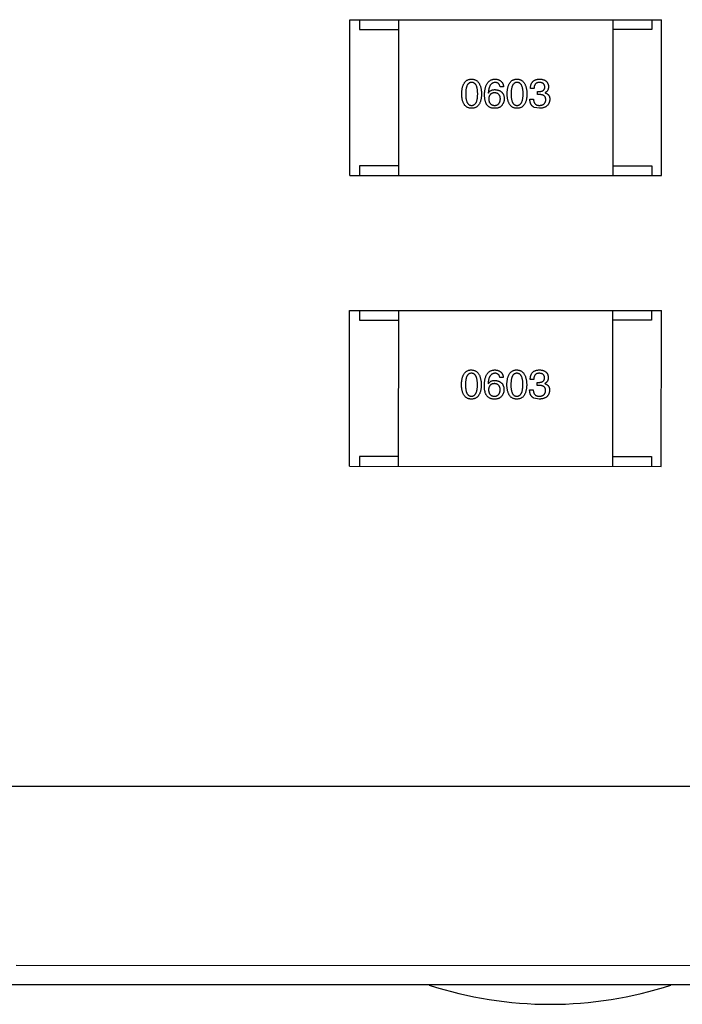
# Model space of a CAD drawing. Header units: inches. Extents: x -29 to 164, y -51 to 83.
# Tile 112 of 164: x 151.89 to 155.29, y -8.85 to -3.79. Entities that reach past the tile are written whole.
import ezdxf

# ---------------------------------------------------------------- set-up
doc = ezdxf.new("R2010")
doc.units = ezdxf.units.IN
doc.header["$LTSCALE"] = 1.21
doc.header["$MEASUREMENT"] = 0
doc.layers.get('0').update_dxf_attribs({"linetype": 'CONTINUOUS'})

msp = doc.modelspace()

# ---------------------------------------------------------------- linework, layer by layer
at = {"color": 7, "linetype": 'Continuous'}
for p, q in [((153.5847, -4.5896), (153.5849, -3.7896)), ((153.5849, -3.7896), (155.1849, -3.79)), ((153.6349, -3.7896), (153.6349, -3.8396)), ((153.8349, -3.7897), (153.8347, -4.5897)), ((154.9349, -3.7899), (154.9347, -4.5899)), ((155.1349, -3.79), (155.1349, -3.84)), ((155.1847, -4.59), (155.1849, -3.79)), ((153.6349, -3.8396), (153.8349, -3.8397)), ((155.1349, -3.84), (154.9349, -3.8399)), ((154.374, -4.134), (154.356, -4.134)), ((154.5301, -4.143), (154.5121, -4.143)), ((154.2953, -4.1659), (154.2961, -4.1667)), ((154.5481, -4.1586), (154.558, -4.1586)), ((154.5481, -4.1742), (154.5481, -4.1586)), ((154.5571, -4.1742), (154.5481, -4.1742)), ((154.5866, -4.1643), (154.5866, -4.1652)), ((154.5088, -4.1971), (154.5276, -4.1971)), ((154.5579, -4.2447), (154.5309, -4.2397)), ((153.8347, -4.5397), (153.6347, -4.5396)), ((153.6347, -4.5396), (153.6347, -4.5896)), ((154.9347, -4.5399), (155.1347, -4.54)), ((155.1347, -4.54), (155.1347, -4.59)), ((153.5847, -4.5896), (155.1847, -4.59)), ((153.5836, -6.083), (153.5838, -5.283)), ((153.5838, -5.283), (155.1838, -5.2833)), ((153.6338, -5.283), (153.6337, -5.333)), ((153.8338, -5.283), (153.8336, -6.083)), ((154.9338, -5.2833), (154.9336, -6.0833)), ((155.1338, -5.2833), (155.1337, -5.3333)), ((155.1836, -6.0833), (155.1838, -5.2833)), ((153.6337, -5.333), (153.8337, -5.333)), ((155.1337, -5.3333), (154.9337, -5.3333)), ((154.2942, -5.6593), (154.295, -5.6601)), ((154.3728, -5.6273), (154.3548, -5.6273)), ((154.5289, -5.6364), (154.5109, -5.6364)), ((154.547, -5.6519), (154.5568, -5.6519)), ((154.547, -5.6675), (154.547, -5.6519)), ((154.5855, -5.6577), (154.5855, -5.6585)), ((154.5076, -5.6905), (154.5265, -5.6905)), ((154.556, -5.6675), (154.547, -5.6675)), ((154.5568, -5.738), (154.5297, -5.7331)), ((153.8336, -6.033), (153.6336, -6.033)), ((153.6336, -6.033), (153.6336, -6.083)), ((154.9336, -6.0333), (155.1336, -6.0333)), ((155.1336, -6.0333), (155.1336, -6.0833)), ((153.5836, -6.083), (155.1836, -6.0833)), ((132.6042, -7.7209), (161.5042, -7.7269)), ((151.8726, -8.6449), (157.2626, -8.6461)), ((157.1626, -8.746), (141.3226, -8.7427))]:
    msp.add_line(p, q, dxfattribs=at)
msp.add_arc((154.613, -6.8455), 2, 251.9103, 288.0657, dxfattribs=at)
for points, knots in [([(154.159, -4.1708), (154.1591, -4.1678), (154.1593, -4.1618), (154.1601, -4.1533), (154.1612, -4.1453), (154.1627, -4.1379), (154.1646, -4.1311), (154.1669, -4.1248), (154.1694, -4.1192), (154.1725, -4.1141), (154.1758, -4.1095), (154.1796, -4.1056), (154.1837, -4.1023), (154.1882, -4.0995), (154.1931, -4.0974), (154.1984, -4.0958), (154.204, -4.0948), (154.2079, -4.0947), (154.2099, -4.0946)], [0, 0, 0, 0, 0.088823, 0.172287, 0.250296, 0.323438, 0.392244, 0.456221, 0.516635, 0.573871, 0.628, 0.680335, 0.731489, 0.782557, 0.834044, 0.886738, 0.942089, 1, 1, 1, 1]), ([(154.2099, -4.0946), (154.2118, -4.0947), (154.2157, -4.0949), (154.2212, -4.096), (154.2264, -4.0977), (154.2312, -4.0999), (154.2357, -4.1026), (154.2398, -4.106), (154.2435, -4.11), (154.2469, -4.1145), (154.2499, -4.1196), (154.2525, -4.1252), (154.2548, -4.1314), (154.2567, -4.1382), (154.2582, -4.1456), (154.2594, -4.1535), (154.2603, -4.162), (154.2606, -4.1678), (154.2607, -4.1708)], [0, 0, 0, 0, 0.057415, 0.112361, 0.16496, 0.216437, 0.267441, 0.318839, 0.371478, 0.426325, 0.483626, 0.544235, 0.608673, 0.677374, 0.750405, 0.828394, 0.911525, 1, 1, 1, 1]), ([(154.2764, -4.1741), (154.2765, -4.171), (154.2767, -4.1649), (154.2776, -4.156), (154.2787, -4.1477), (154.2803, -4.1401), (154.2823, -4.133), (154.2847, -4.1265), (154.2875, -4.1206), (154.2907, -4.1153), (154.2942, -4.1106), (154.2982, -4.1065), (154.3026, -4.103), (154.3075, -4.1001), (154.3127, -4.0978), (154.3183, -4.0961), (154.3243, -4.095), (154.3284, -4.0947), (154.3306, -4.0946)], [0, 0, 0, 0, 0.087517, 0.169686, 0.246944, 0.319347, 0.387088, 0.450961, 0.511075, 0.567974, 0.622351, 0.675039, 0.726853, 0.778688, 0.83093, 0.884738, 0.941043, 1, 1, 1, 1]), ([(154.3306, -4.0946), (154.3321, -4.0947), (154.3353, -4.095), (154.3398, -4.0957), (154.344, -4.0967), (154.348, -4.0979), (154.3517, -4.0994), (154.3551, -4.1012), (154.3582, -4.1033), (154.3611, -4.1056), (154.3637, -4.1082), (154.366, -4.1111), (154.3681, -4.1143), (154.3698, -4.1177), (154.3713, -4.1214), (154.3725, -4.1253), (154.3734, -4.1295), (154.3738, -4.1325), (154.374, -4.134)], [0, 0, 0, 0, 0.073784, 0.144317, 0.211047, 0.274818, 0.336501, 0.395724, 0.453465, 0.510016, 0.566585, 0.622844, 0.680328, 0.739335, 0.800408, 0.863904, 0.93053, 1, 1, 1, 1]), ([(154.3922, -4.1709), (154.3923, -4.1678), (154.3925, -4.1619), (154.3933, -4.1533), (154.3944, -4.1454), (154.3959, -4.138), (154.3977, -4.1311), (154.4, -4.1249), (154.4026, -4.1192), (154.4056, -4.1141), (154.409, -4.1096), (154.4127, -4.1057), (154.4168, -4.1023), (154.4214, -4.0996), (154.4263, -4.0975), (154.4315, -4.0959), (154.4372, -4.0949), (154.441, -4.0947), (154.443, -4.0946)], [0, 0, 0, 0, 0.088823, 0.172287, 0.250296, 0.323438, 0.392244, 0.456221, 0.516635, 0.573871, 0.628, 0.680335, 0.731489, 0.782557, 0.834044, 0.886738, 0.942089, 1, 1, 1, 1]), ([(154.443, -4.0946), (154.445, -4.0948), (154.4488, -4.095), (154.4544, -4.0961), (154.4595, -4.0977), (154.4644, -4.0999), (154.4688, -4.1027), (154.4729, -4.1061), (154.4767, -4.11), (154.48, -4.1145), (154.4831, -4.1196), (154.4857, -4.1253), (154.488, -4.1315), (154.4899, -4.1383), (154.4914, -4.1456), (154.4926, -4.1535), (154.4934, -4.162), (154.4937, -4.1679), (154.4938, -4.1709)], [0, 0, 0, 0, 0.057415, 0.112361, 0.16496, 0.216437, 0.267441, 0.318839, 0.371478, 0.426325, 0.483626, 0.544235, 0.608673, 0.677374, 0.750405, 0.828394, 0.911525, 1, 1, 1, 1]), ([(154.5121, -4.143), (154.5121, -4.1411), (154.5122, -4.1374), (154.5129, -4.1319), (154.5139, -4.1269), (154.5152, -4.1222), (154.517, -4.1179), (154.519, -4.1139), (154.5215, -4.1103), (154.5243, -4.1071), (154.5275, -4.1042), (154.531, -4.1018), (154.5349, -4.0996), (154.5392, -4.0979), (154.5438, -4.0965), (154.5487, -4.0955), (154.5541, -4.0948), (154.5577, -4.0947), (154.5596, -4.0947)], [0, 0, 0, 0, 0.074804, 0.144899, 0.211458, 0.274554, 0.334363, 0.392059, 0.448123, 0.503024, 0.558154, 0.613471, 0.670844, 0.729926, 0.792003, 0.857405, 0.926768, 1, 1, 1, 1]), ([(154.5596, -4.0947), (154.5613, -4.0947), (154.5647, -4.0949), (154.5695, -4.0956), (154.5741, -4.0964), (154.5783, -4.0976), (154.5823, -4.099), (154.5859, -4.1008), (154.5892, -4.1028), (154.5922, -4.105), (154.5949, -4.1076), (154.5972, -4.1105), (154.5993, -4.1136), (154.601, -4.117), (154.6024, -4.1206), (154.6035, -4.1246), (154.6043, -4.1288), (154.6046, -4.1317), (154.6047, -4.1332)], [0, 0, 0, 0, 0.077845, 0.151584, 0.221397, 0.287366, 0.350104, 0.410398, 0.467998, 0.524388, 0.579979, 0.635152, 0.690917, 0.747936, 0.806661, 0.867861, 0.932479, 1, 1, 1, 1]), ([(154.2099, -4.1118), (154.2086, -4.1118), (154.2063, -4.1119), (154.2028, -4.1126), (154.1995, -4.1138), (154.1965, -4.1154), (154.1938, -4.1175), (154.1913, -4.1201), (154.189, -4.1231), (154.187, -4.1266), (154.1852, -4.1305), (154.1837, -4.1349), (154.1825, -4.1398), (154.1813, -4.1451), (154.1805, -4.1509), (154.18, -4.1571), (154.1796, -4.1638), (154.1796, -4.1684), (154.1795, -4.1708)], [0, 0, 0, 0, 0.049764, 0.097007, 0.143217, 0.188577, 0.235116, 0.282997, 0.333719, 0.387776, 0.445989, 0.508679, 0.576563, 0.649481, 0.728235, 0.812722, 0.903548, 1, 1, 1, 1]), ([(154.241, -4.1708), (154.241, -4.1684), (154.2409, -4.1638), (154.2406, -4.1571), (154.24, -4.1509), (154.2392, -4.1451), (154.2381, -4.1398), (154.2367, -4.135), (154.2352, -4.1306), (154.2334, -4.1266), (154.2313, -4.1231), (154.229, -4.1201), (154.2264, -4.1175), (154.2236, -4.1154), (154.2205, -4.1138), (154.2172, -4.1126), (154.2136, -4.1119), (154.2111, -4.1118), (154.2099, -4.1118)], [0, 0, 0, 0, 0.095719, 0.185854, 0.269738, 0.347952, 0.420315, 0.487894, 0.550245, 0.608186, 0.662454, 0.713283, 0.761375, 0.808209, 0.854301, 0.901312, 0.949396, 1, 1, 1, 1]), ([(154.3305, -4.1118), (154.3292, -4.1119), (154.3267, -4.1121), (154.323, -4.113), (154.3195, -4.1141), (154.3163, -4.1158), (154.3133, -4.1177), (154.3105, -4.1202), (154.308, -4.123), (154.3056, -4.1262), (154.3036, -4.1298), (154.3017, -4.1338), (154.3001, -4.1382), (154.2986, -4.143), (154.2975, -4.1481), (154.2965, -4.1537), (154.2957, -4.1597), (154.2954, -4.1638), (154.2953, -4.1659)], [0, 0, 0, 0, 0.054741, 0.107075, 0.158339, 0.208382, 0.258772, 0.310045, 0.362765, 0.417822, 0.475982, 0.537466, 0.602901, 0.673037, 0.747247, 0.826291, 0.910782, 1, 1, 1, 1]), ([(154.356, -4.134), (154.3556, -4.1322), (154.3548, -4.1289), (154.353, -4.1243), (154.3506, -4.1204), (154.3477, -4.1173), (154.3441, -4.1148), (154.3401, -4.1131), (154.3355, -4.112), (154.3322, -4.1119), (154.3305, -4.1118)], [0, 0, 0, 0, 0.1439, 0.274233, 0.394478, 0.509388, 0.621911, 0.738504, 0.863414, 1, 1, 1, 1]), ([(154.443, -4.1118), (154.4418, -4.1119), (154.4394, -4.112), (154.4359, -4.1127), (154.4327, -4.1138), (154.4297, -4.1155), (154.427, -4.1176), (154.4244, -4.1201), (154.4222, -4.1232), (154.4202, -4.1267), (154.4184, -4.1306), (154.4168, -4.135), (154.4156, -4.1399), (154.4145, -4.1452), (154.4137, -4.1509), (154.4131, -4.1572), (154.4128, -4.1639), (154.4127, -4.1685), (154.4127, -4.1709)], [0, 0, 0, 0, 0.049764, 0.097007, 0.143217, 0.188577, 0.235116, 0.282997, 0.333719, 0.387776, 0.445989, 0.508679, 0.576563, 0.649481, 0.728235, 0.812722, 0.903548, 1, 1, 1, 1]), ([(154.4742, -4.1709), (154.4741, -4.1685), (154.4741, -4.1639), (154.4737, -4.1572), (154.4731, -4.1509), (154.4723, -4.1452), (154.4712, -4.1399), (154.4699, -4.135), (154.4683, -4.1306), (154.4665, -4.1266), (154.4644, -4.1232), (154.4621, -4.1201), (154.4595, -4.1176), (154.4567, -4.1155), (154.4536, -4.1138), (154.4503, -4.1127), (154.4467, -4.112), (154.4443, -4.1119), (154.443, -4.1118)], [0, 0, 0, 0, 0.095719, 0.185854, 0.269738, 0.347952, 0.420315, 0.487894, 0.550245, 0.608186, 0.662454, 0.713283, 0.761375, 0.808209, 0.854301, 0.901312, 0.949396, 1, 1, 1, 1]), ([(154.5588, -4.1119), (154.5577, -4.1119), (154.5555, -4.1119), (154.5523, -4.1123), (154.5493, -4.1129), (154.5466, -4.1138), (154.544, -4.1148), (154.5417, -4.1162), (154.5395, -4.1178), (154.5376, -4.1196), (154.5359, -4.1217), (154.5345, -4.1241), (154.5332, -4.1266), (154.5321, -4.1294), (154.5313, -4.1325), (154.5307, -4.1358), (154.5302, -4.1393), (154.5301, -4.1418), (154.5301, -4.143)], [0, 0, 0, 0, 0.069877, 0.136363, 0.198671, 0.257968, 0.315462, 0.370709, 0.425568, 0.479847, 0.535753, 0.592303, 0.651386, 0.713311, 0.778642, 0.84836, 0.921866, 1, 1, 1, 1]), ([(154.558, -4.1586), (154.559, -4.1585), (154.5612, -4.1585), (154.5643, -4.1581), (154.5671, -4.1575), (154.5698, -4.1569), (154.5723, -4.156), (154.5745, -4.1549), (154.5766, -4.1537), (154.5785, -4.1523), (154.5801, -4.1507), (154.5815, -4.1489), (154.5828, -4.147), (154.5838, -4.1449), (154.5847, -4.1426), (154.5853, -4.1402), (154.5857, -4.1376), (154.5858, -4.1358), (154.5858, -4.1348)], [0, 0, 0, 0, 0.079415, 0.154091, 0.22508, 0.29186, 0.355026, 0.415127, 0.472418, 0.528511, 0.583551, 0.638361, 0.693547, 0.750023, 0.807857, 0.868401, 0.932259, 1, 1, 1, 1]), ([(154.5858, -4.1348), (154.5857, -4.1339), (154.5856, -4.1322), (154.5851, -4.1297), (154.5844, -4.1273), (154.5836, -4.1251), (154.5825, -4.1231), (154.5813, -4.1212), (154.5799, -4.1195), (154.5783, -4.118), (154.5765, -4.1166), (154.5745, -4.1154), (154.5723, -4.1144), (154.57, -4.1136), (154.5674, -4.1129), (154.5647, -4.1124), (154.5618, -4.112), (154.5598, -4.1119), (154.5588, -4.1119)], [0, 0, 0, 0, 0.067655, 0.132224, 0.194132, 0.253145, 0.309858, 0.366002, 0.421361, 0.47702, 0.532632, 0.590536, 0.65067, 0.713258, 0.779588, 0.848803, 0.921949, 1, 1, 1, 1]), ([(154.6047, -4.1332), (154.6046, -4.135), (154.6045, -4.1386), (154.6037, -4.1437), (154.6023, -4.1483), (154.6003, -4.1525), (154.5977, -4.1562), (154.5946, -4.1594), (154.5909, -4.1622), (154.5881, -4.1636), (154.5866, -4.1643)], [0, 0, 0, 0, 0.143686, 0.277942, 0.40333, 0.521785, 0.638573, 0.755208, 0.874773, 1, 1, 1, 1]), ([(154.2098, -4.2446), (154.2079, -4.2445), (154.204, -4.2443), (154.1983, -4.2434), (154.1931, -4.2418), (154.1882, -4.2398), (154.1837, -4.2371), (154.1795, -4.2339), (154.1758, -4.2301), (154.1724, -4.2257), (154.1694, -4.2208), (154.1668, -4.2153), (154.1646, -4.2093), (154.1627, -4.2026), (154.1612, -4.1955), (154.1601, -4.1878), (154.1593, -4.1795), (154.1591, -4.1738), (154.159, -4.1708)], [0, 0, 0, 0, 0.059135, 0.115606, 0.169241, 0.221578, 0.273261, 0.324749, 0.377329, 0.431642, 0.488541, 0.548597, 0.612232, 0.680174, 0.752504, 0.829777, 0.912307, 1, 1, 1, 1]), ([(154.1795, -4.1708), (154.1796, -4.1732), (154.1796, -4.1778), (154.18, -4.1845), (154.1805, -4.1907), (154.1813, -4.1965), (154.1824, -4.2018), (154.1837, -4.2067), (154.1852, -4.2111), (154.187, -4.215), (154.189, -4.2185), (154.1913, -4.2215), (154.1938, -4.2241), (154.1965, -4.2262), (154.1995, -4.2279), (154.2027, -4.229), (154.2062, -4.2297), (154.2086, -4.2298), (154.2099, -4.2298)], [0, 0, 0, 0, 0.096457, 0.187288, 0.27178, 0.350132, 0.423455, 0.491343, 0.554037, 0.612253, 0.666313, 0.717038, 0.764921, 0.811214, 0.856775, 0.902988, 0.950234, 1, 1, 1, 1]), ([(154.2607, -4.1708), (154.2606, -4.1738), (154.2604, -4.1795), (154.2596, -4.1878), (154.2585, -4.1955), (154.257, -4.2027), (154.2551, -4.2093), (154.2529, -4.2153), (154.2503, -4.2208), (154.2473, -4.2257), (154.2439, -4.2301), (154.2402, -4.2339), (154.236, -4.2371), (154.2315, -4.2398), (154.2266, -4.2418), (154.2213, -4.2434), (154.2157, -4.2443), (154.2118, -4.2445), (154.2098, -4.2446)], [0, 0, 0, 0, 0.08769, 0.170218, 0.24749, 0.319818, 0.387758, 0.451391, 0.511445, 0.568185, 0.622681, 0.67526, 0.726746, 0.778428, 0.830764, 0.884397, 0.940866, 1, 1, 1, 1]), ([(154.2099, -4.2298), (154.2111, -4.2298), (154.2136, -4.2296), (154.2171, -4.2288), (154.2205, -4.2276), (154.2235, -4.2259), (154.2264, -4.2238), (154.2289, -4.2212), (154.2313, -4.2181), (154.2333, -4.2146), (154.2352, -4.2107), (154.2367, -4.2063), (154.2381, -4.2015), (154.2391, -4.1962), (154.24, -4.1905), (154.2406, -4.1843), (154.2409, -4.1777), (154.241, -4.1732), (154.241, -4.1708)], [0, 0, 0, 0, 0.050879, 0.099377, 0.146973, 0.193618, 0.240619, 0.289461, 0.34047, 0.395283, 0.453059, 0.515633, 0.582666, 0.655287, 0.732971, 0.815933, 0.905166, 1, 1, 1, 1]), ([(154.2871, -4.2249), (154.2862, -4.2234), (154.2845, -4.2202), (154.2823, -4.2149), (154.2805, -4.2092), (154.279, -4.2031), (154.2778, -4.1965), (154.277, -4.1894), (154.2765, -4.1819), (154.2765, -4.1768), (154.2764, -4.1741)], [0, 0, 0, 0, 0.101889, 0.209155, 0.322694, 0.442863, 0.569758, 0.70479, 0.848502, 1, 1, 1, 1]), ([(154.2961, -4.1667), (154.297, -4.1653), (154.2987, -4.1625), (154.3018, -4.1588), (154.3055, -4.1556), (154.3096, -4.1531), (154.3142, -4.1511), (154.3192, -4.1497), (154.3247, -4.1488), (154.3286, -4.1488), (154.3305, -4.1487)], [0, 0, 0, 0, 0.122276, 0.239997, 0.35611, 0.473903, 0.59404, 0.720428, 0.855383, 1, 1, 1, 1]), ([(154.3281, -4.1651), (154.3269, -4.1652), (154.3247, -4.1653), (154.3214, -4.1657), (154.3183, -4.1664), (154.3154, -4.1674), (154.3128, -4.1685), (154.3104, -4.1699), (154.3081, -4.1716), (154.3061, -4.1735), (154.3043, -4.1756), (154.3027, -4.178), (154.3014, -4.1806), (154.3002, -4.1834), (154.2993, -4.1865), (154.2985, -4.1898), (154.298, -4.1934), (154.2978, -4.1958), (154.2977, -4.1971)], [0, 0, 0, 0, 0.070453, 0.136523, 0.199866, 0.260392, 0.318446, 0.374657, 0.430182, 0.485556, 0.541071, 0.598396, 0.657208, 0.718642, 0.783247, 0.851631, 0.923928, 1, 1, 1, 1]), ([(154.3576, -4.1963), (154.3575, -4.195), (154.3573, -4.1926), (154.3568, -4.1892), (154.3561, -4.186), (154.3552, -4.183), (154.354, -4.1802), (154.3527, -4.1776), (154.3512, -4.1754), (154.3494, -4.1733), (154.3475, -4.1714), (154.3453, -4.1698), (154.3429, -4.1685), (154.3404, -4.1673), (154.3376, -4.1664), (154.3346, -4.1657), (154.3314, -4.1653), (154.3292, -4.1652), (154.3281, -4.1651)], [0, 0, 0, 0, 0.076288, 0.14871, 0.216387, 0.281386, 0.342528, 0.402111, 0.4591, 0.514852, 0.569974, 0.625644, 0.682226, 0.740156, 0.800362, 0.863471, 0.930116, 1, 1, 1, 1]), ([(154.3289, -4.2299), (154.33, -4.2298), (154.3321, -4.2296), (154.3352, -4.229), (154.3381, -4.2283), (154.3408, -4.2272), (154.3433, -4.2259), (154.3456, -4.2244), (154.3477, -4.2227), (154.3496, -4.2207), (154.3514, -4.2184), (154.3528, -4.2159), (154.3542, -4.2133), (154.3552, -4.2103), (154.3561, -4.2071), (154.3568, -4.2037), (154.3573, -4.2001), (154.3575, -4.1976), (154.3576, -4.1963)], [0, 0, 0, 0, 0.066682, 0.130303, 0.190802, 0.248749, 0.30534, 0.361219, 0.415721, 0.471765, 0.528279, 0.586428, 0.64659, 0.710143, 0.776461, 0.846692, 0.921137, 1, 1, 1, 1]), ([(154.3305, -4.1487), (154.3324, -4.1489), (154.3359, -4.1492), (154.3411, -4.1501), (154.3459, -4.1513), (154.3503, -4.1528), (154.3544, -4.1546), (154.3583, -4.1567), (154.3617, -4.1592), (154.3648, -4.162), (154.3676, -4.1651), (154.37, -4.1685), (154.3721, -4.1722), (154.3738, -4.1763), (154.3752, -4.1806), (154.3762, -4.1853), (154.377, -4.1902), (154.3772, -4.1937), (154.3773, -4.1954)], [0, 0, 0, 0, 0.074228, 0.144548, 0.211288, 0.274576, 0.335162, 0.393915, 0.450599, 0.506657, 0.562409, 0.618617, 0.676096, 0.735061, 0.79654, 0.860906, 0.928473, 1, 1, 1, 1]), ([(154.3773, -4.1954), (154.3772, -4.1972), (154.3771, -4.2006), (154.3764, -4.2057), (154.3753, -4.2106), (154.3737, -4.2154), (154.3715, -4.2199), (154.369, -4.2243), (154.366, -4.2284), (154.3637, -4.231), (154.3625, -4.2323)], [0, 0, 0, 0, 0.12904, 0.253809, 0.377066, 0.499122, 0.621469, 0.744665, 0.870607, 1, 1, 1, 1]), ([(154.443, -4.2446), (154.441, -4.2445), (154.4371, -4.2444), (154.4315, -4.2434), (154.4262, -4.2419), (154.4214, -4.2398), (154.4168, -4.2372), (154.4127, -4.2339), (154.4089, -4.2302), (154.4056, -4.2258), (154.4026, -4.2208), (154.4, -4.2153), (154.3977, -4.2093), (154.3959, -4.2027), (154.3944, -4.1955), (154.3933, -4.1878), (154.3925, -4.1795), (154.3923, -4.1738), (154.3922, -4.1709)], [0, 0, 0, 0, 0.059135, 0.115606, 0.169241, 0.221578, 0.273261, 0.324749, 0.377329, 0.431642, 0.488541, 0.548597, 0.612232, 0.680174, 0.752504, 0.829777, 0.912307, 1, 1, 1, 1]), ([(154.4127, -4.1709), (154.4127, -4.1732), (154.4127, -4.1779), (154.4131, -4.1845), (154.4137, -4.1908), (154.4145, -4.1966), (154.4156, -4.2019), (154.4168, -4.2067), (154.4184, -4.2111), (154.4202, -4.2151), (154.4222, -4.2186), (154.4244, -4.2216), (154.4269, -4.2241), (154.4297, -4.2262), (154.4327, -4.2279), (154.4359, -4.2291), (154.4394, -4.2297), (154.4418, -4.2298), (154.443, -4.2299)], [0, 0, 0, 0, 0.096457, 0.187288, 0.27178, 0.350132, 0.423455, 0.491343, 0.554037, 0.612253, 0.666313, 0.717038, 0.764921, 0.811214, 0.856775, 0.902988, 0.950234, 1, 1, 1, 1]), ([(154.443, -4.2299), (154.4443, -4.2298), (154.4467, -4.2296), (154.4503, -4.2289), (154.4536, -4.2276), (154.4567, -4.2259), (154.4595, -4.2238), (154.4621, -4.2212), (154.4644, -4.2182), (154.4665, -4.2147), (154.4683, -4.2107), (154.4699, -4.2064), (154.4712, -4.2015), (154.4723, -4.1963), (154.4731, -4.1905), (154.4737, -4.1844), (154.4741, -4.1778), (154.4741, -4.1732), (154.4742, -4.1709)], [0, 0, 0, 0, 0.050879, 0.099377, 0.146973, 0.193618, 0.240619, 0.289461, 0.34047, 0.395283, 0.453059, 0.515633, 0.582666, 0.655287, 0.732971, 0.815933, 0.905166, 1, 1, 1, 1]), ([(154.4938, -4.1709), (154.4937, -4.1738), (154.4935, -4.1795), (154.4928, -4.1878), (154.4917, -4.1956), (154.4901, -4.2027), (154.4883, -4.2093), (154.486, -4.2154), (154.4834, -4.2209), (154.4804, -4.2258), (154.4771, -4.2302), (154.4733, -4.234), (154.4692, -4.2372), (154.4646, -4.2398), (154.4597, -4.2419), (154.4545, -4.2434), (154.4489, -4.2444), (154.445, -4.2445), (154.443, -4.2446)], [0, 0, 0, 0, 0.08769, 0.170218, 0.24749, 0.319818, 0.387758, 0.451391, 0.511445, 0.568185, 0.622681, 0.67526, 0.726746, 0.778428, 0.830764, 0.884397, 0.940866, 1, 1, 1, 1]), ([(154.5907, -4.2012), (154.5907, -4.2001), (154.5907, -4.198), (154.5903, -4.1949), (154.5896, -4.1921), (154.5887, -4.1894), (154.5875, -4.1869), (154.586, -4.1847), (154.5843, -4.1827), (154.5823, -4.1809), (154.5801, -4.1793), (154.5776, -4.1779), (154.5748, -4.1767), (154.5718, -4.1758), (154.5685, -4.175), (154.5649, -4.1746), (154.5611, -4.1742), (154.5585, -4.1742), (154.5571, -4.1742)], [0, 0, 0, 0, 0.066518, 0.129194, 0.188613, 0.245254, 0.300032, 0.353805, 0.407079, 0.461108, 0.516272, 0.574141, 0.634837, 0.699275, 0.767504, 0.840272, 0.917505, 1, 1, 1, 1]), ([(154.5866, -4.1652), (154.5876, -4.1655), (154.5896, -4.1661), (154.5924, -4.1672), (154.595, -4.1686), (154.5974, -4.17), (154.5996, -4.1716), (154.6016, -4.1733), (154.6035, -4.1752), (154.6051, -4.1772), (154.6066, -4.1794), (154.6078, -4.1817), (154.6089, -4.1842), (154.6097, -4.1869), (154.6104, -4.1896), (154.6108, -4.1925), (154.6112, -4.1956), (154.6112, -4.1977), (154.6112, -4.1988)], [0, 0, 0, 0, 0.069445, 0.136039, 0.200011, 0.261745, 0.322328, 0.381403, 0.438864, 0.496655, 0.554398, 0.612391, 0.672266, 0.733005, 0.79604, 0.861293, 0.928785, 1, 1, 1, 1]), ([(154.3256, -4.2446), (154.3235, -4.2445), (154.3195, -4.2443), (154.3137, -4.2432), (154.3083, -4.2416), (154.3032, -4.2394), (154.2986, -4.2366), (154.2943, -4.2333), (154.2904, -4.2294), (154.2882, -4.2264), (154.2871, -4.2249)], [0, 0, 0, 0, 0.137449, 0.267856, 0.393219, 0.514735, 0.63397, 0.753734, 0.874967, 1, 1, 1, 1]), ([(154.2977, -4.1971), (154.2978, -4.1984), (154.298, -4.2009), (154.2985, -4.2045), (154.2993, -4.2079), (154.3002, -4.2111), (154.3014, -4.214), (154.3029, -4.2166), (154.3044, -4.2191), (154.3063, -4.2212), (154.3083, -4.2232), (154.3107, -4.2249), (154.3131, -4.2264), (154.3159, -4.2275), (154.3188, -4.2285), (154.322, -4.2292), (154.3254, -4.2297), (154.3277, -4.2298), (154.3289, -4.2299)], [0, 0, 0, 0, 0.076467, 0.148148, 0.216496, 0.280559, 0.342274, 0.401168, 0.458322, 0.514073, 0.569257, 0.62465, 0.68124, 0.739113, 0.799947, 0.862804, 0.929597, 1, 1, 1, 1]), ([(154.3625, -4.2323), (154.3616, -4.2334), (154.3597, -4.2355), (154.3562, -4.2381), (154.3523, -4.2403), (154.3479, -4.2421), (154.343, -4.2434), (154.3376, -4.2442), (154.3318, -4.2447), (154.3277, -4.2446), (154.3256, -4.2446)], [0, 0, 0, 0, 0.105033, 0.21147, 0.321511, 0.438526, 0.563605, 0.698055, 0.843218, 1, 1, 1, 1]), ([(154.5309, -4.2397), (154.53, -4.2393), (154.5283, -4.2385), (154.5259, -4.2369), (154.5236, -4.2353), (154.5215, -4.2334), (154.5195, -4.2314), (154.5177, -4.2292), (154.5161, -4.2267), (154.5147, -4.2241), (154.5134, -4.2214), (154.5122, -4.2185), (154.5112, -4.2153), (154.5104, -4.212), (154.5098, -4.2085), (154.5092, -4.2049), (154.5089, -4.2011), (154.5088, -4.1984), (154.5088, -4.1971)], [0, 0, 0, 0, 0.056906, 0.113264, 0.168825, 0.223843, 0.279195, 0.335267, 0.392098, 0.450414, 0.51054, 0.572219, 0.636652, 0.703156, 0.773102, 0.845505, 0.921063, 1, 1, 1, 1]), ([(154.5276, -4.1971), (154.5277, -4.1984), (154.5278, -4.201), (154.5282, -4.2047), (154.5289, -4.2082), (154.5298, -4.2114), (154.5309, -4.2144), (154.5323, -4.2171), (154.5339, -4.2195), (154.5358, -4.2217), (154.5378, -4.2237), (154.5401, -4.2254), (154.5427, -4.2268), (154.5455, -4.2279), (154.5485, -4.2288), (154.5517, -4.2294), (154.5551, -4.2298), (154.5575, -4.2299), (154.5588, -4.2299)], [0, 0, 0, 0, 0.07723, 0.149593, 0.217944, 0.282232, 0.34411, 0.402297, 0.458791, 0.513966, 0.568538, 0.623291, 0.679957, 0.737243, 0.798142, 0.86118, 0.928728, 1, 1, 1, 1]), ([(154.6112, -4.1988), (154.6111, -4.2006), (154.6108, -4.2041), (154.6099, -4.2091), (154.6087, -4.2138), (154.6071, -4.2182), (154.6051, -4.2223), (154.6026, -4.226), (154.5999, -4.2294), (154.5967, -4.2325), (154.5932, -4.2352), (154.5892, -4.2375), (154.5849, -4.2396), (154.5803, -4.2413), (154.5752, -4.2426), (154.5698, -4.2437), (154.564, -4.2444), (154.56, -4.2446), (154.5579, -4.2447)], [0, 0, 0, 0, 0.068236, 0.132937, 0.194125, 0.253174, 0.310181, 0.365986, 0.421096, 0.476216, 0.532352, 0.590232, 0.649824, 0.71274, 0.778406, 0.848058, 0.921922, 1, 1, 1, 1]), ([(154.5588, -4.2299), (154.56, -4.2298), (154.5624, -4.2297), (154.5658, -4.2291), (154.5691, -4.2284), (154.5721, -4.2276), (154.5749, -4.2265), (154.5775, -4.2252), (154.5798, -4.2237), (154.582, -4.222), (154.5838, -4.22), (154.5855, -4.218), (154.5869, -4.2156), (154.5882, -4.2131), (154.5892, -4.2105), (154.5899, -4.2076), (154.5905, -4.2045), (154.5906, -4.2023), (154.5907, -4.2012)], [0, 0, 0, 0, 0.076694, 0.149502, 0.218019, 0.283183, 0.345589, 0.405199, 0.462852, 0.519478, 0.575313, 0.630559, 0.687006, 0.744638, 0.804006, 0.866059, 0.931486, 1, 1, 1, 1]), ([(154.1579, -5.6642), (154.158, -5.6611), (154.1582, -5.6552), (154.159, -5.6466), (154.1601, -5.6386), (154.1616, -5.6313), (154.1635, -5.6244), (154.1657, -5.6182), (154.1683, -5.6125), (154.1713, -5.6074), (154.1747, -5.6029), (154.1784, -5.599), (154.1826, -5.5956), (154.1871, -5.5929), (154.192, -5.5908), (154.1972, -5.5892), (154.2029, -5.5882), (154.2068, -5.588), (154.2087, -5.5879)], [0, 0, 0, 0, 0.088823, 0.172287, 0.250296, 0.323438, 0.392244, 0.456221, 0.516635, 0.573871, 0.628, 0.680335, 0.731489, 0.782557, 0.834044, 0.886738, 0.942089, 1, 1, 1, 1]), ([(154.2087, -5.6051), (154.2075, -5.6052), (154.2051, -5.6053), (154.2016, -5.606), (154.1984, -5.6071), (154.1954, -5.6088), (154.1927, -5.6109), (154.1901, -5.6134), (154.1879, -5.6165), (154.1859, -5.62), (154.1841, -5.6239), (154.1825, -5.6283), (154.1813, -5.6332), (154.1802, -5.6385), (154.1794, -5.6442), (154.1788, -5.6505), (154.1785, -5.6572), (154.1784, -5.6618), (154.1784, -5.6642)], [0, 0, 0, 0, 0.049764, 0.097007, 0.143217, 0.188577, 0.235116, 0.282997, 0.333719, 0.387776, 0.445989, 0.508679, 0.576563, 0.649481, 0.728235, 0.812722, 0.903548, 1, 1, 1, 1]), ([(154.2087, -5.5879), (154.2107, -5.5881), (154.2145, -5.5883), (154.2201, -5.5894), (154.2253, -5.591), (154.2301, -5.5932), (154.2346, -5.596), (154.2387, -5.5994), (154.2424, -5.6033), (154.2458, -5.6078), (154.2488, -5.6129), (154.2514, -5.6186), (154.2537, -5.6248), (154.2556, -5.6316), (154.2571, -5.6389), (154.2583, -5.6468), (154.2592, -5.6553), (154.2594, -5.6612), (154.2595, -5.6642)], [0, 0, 0, 0, 0.057415, 0.112361, 0.16496, 0.216437, 0.267441, 0.318839, 0.371478, 0.426325, 0.483626, 0.544235, 0.608673, 0.677374, 0.750405, 0.828394, 0.911525, 1, 1, 1, 1]), ([(154.2399, -5.6642), (154.2399, -5.6618), (154.2398, -5.6572), (154.2394, -5.6505), (154.2388, -5.6442), (154.238, -5.6385), (154.2369, -5.6332), (154.2356, -5.6283), (154.234, -5.6239), (154.2322, -5.6199), (154.2301, -5.6165), (154.2278, -5.6134), (154.2252, -5.6109), (154.2224, -5.6088), (154.2193, -5.6071), (154.216, -5.606), (154.2124, -5.6053), (154.21, -5.6052), (154.2087, -5.6051)], [0, 0, 0, 0, 0.095719, 0.185854, 0.269738, 0.347952, 0.420315, 0.487894, 0.550245, 0.608186, 0.662454, 0.713283, 0.761375, 0.808209, 0.854301, 0.901312, 0.949396, 1, 1, 1, 1]), ([(154.2753, -5.6675), (154.2754, -5.6643), (154.2756, -5.6582), (154.2764, -5.6493), (154.2776, -5.6411), (154.2792, -5.6334), (154.2811, -5.6263), (154.2835, -5.6199), (154.2863, -5.614), (154.2895, -5.6087), (154.2931, -5.6039), (154.2971, -5.5999), (154.3015, -5.5963), (154.3063, -5.5934), (154.3115, -5.5911), (154.3171, -5.5894), (154.3232, -5.5883), (154.3273, -5.5881), (154.3294, -5.588)], [0, 0, 0, 0, 0.087517, 0.169686, 0.246944, 0.319347, 0.387088, 0.450961, 0.511075, 0.567974, 0.622351, 0.675039, 0.726853, 0.778688, 0.83093, 0.884738, 0.941043, 1, 1, 1, 1]), ([(154.3294, -5.6052), (154.3281, -5.6053), (154.3256, -5.6055), (154.3219, -5.6063), (154.3184, -5.6075), (154.3152, -5.6091), (154.3122, -5.6111), (154.3094, -5.6135), (154.3069, -5.6163), (154.3045, -5.6195), (154.3024, -5.6231), (154.3006, -5.6271), (154.2989, -5.6315), (154.2975, -5.6363), (154.2963, -5.6415), (154.2954, -5.6471), (154.2946, -5.653), (154.2943, -5.6571), (154.2942, -5.6593)], [0, 0, 0, 0, 0.054741, 0.107075, 0.158339, 0.208382, 0.258772, 0.310045, 0.362765, 0.417822, 0.475982, 0.537466, 0.602901, 0.673037, 0.747247, 0.826291, 0.910782, 1, 1, 1, 1]), ([(154.3294, -5.588), (154.331, -5.5881), (154.3341, -5.5884), (154.3386, -5.589), (154.3429, -5.59), (154.3468, -5.5913), (154.3506, -5.5928), (154.354, -5.5946), (154.3571, -5.5966), (154.36, -5.599), (154.3626, -5.6016), (154.3649, -5.6045), (154.3669, -5.6076), (154.3687, -5.611), (154.3702, -5.6147), (154.3713, -5.6187), (154.3723, -5.6229), (154.3727, -5.6258), (154.3728, -5.6273)], [0, 0, 0, 0, 0.073784, 0.144317, 0.211047, 0.274818, 0.336501, 0.395724, 0.453465, 0.510016, 0.566585, 0.622844, 0.680328, 0.739335, 0.800408, 0.863904, 0.93053, 1, 1, 1, 1]), ([(154.3548, -5.6273), (154.3544, -5.6256), (154.3537, -5.6222), (154.3519, -5.6177), (154.3495, -5.6138), (154.3465, -5.6106), (154.343, -5.6081), (154.3389, -5.6064), (154.3344, -5.6053), (154.3311, -5.6052), (154.3294, -5.6052)], [0, 0, 0, 0, 0.1439, 0.274233, 0.394478, 0.509388, 0.621911, 0.738504, 0.863414, 1, 1, 1, 1]), ([(154.3911, -5.6642), (154.3912, -5.6612), (154.3914, -5.6552), (154.3921, -5.6467), (154.3932, -5.6387), (154.3948, -5.6313), (154.3966, -5.6245), (154.3989, -5.6182), (154.4015, -5.6125), (154.4045, -5.6075), (154.4078, -5.6029), (154.4116, -5.599), (154.4157, -5.5957), (154.4202, -5.5929), (154.4251, -5.5908), (154.4304, -5.5892), (154.436, -5.5882), (154.4399, -5.5881), (154.4419, -5.588)], [0, 0, 0, 0, 0.088823, 0.172287, 0.250296, 0.323438, 0.392244, 0.456221, 0.516635, 0.573871, 0.628, 0.680335, 0.731489, 0.782557, 0.834044, 0.886738, 0.942089, 1, 1, 1, 1]), ([(154.4419, -5.6052), (154.4407, -5.6052), (154.4383, -5.6053), (154.4348, -5.606), (154.4315, -5.6072), (154.4285, -5.6088), (154.4258, -5.6109), (154.4233, -5.6135), (154.421, -5.6165), (154.419, -5.62), (154.4173, -5.6239), (154.4157, -5.6283), (154.4145, -5.6332), (154.4133, -5.6385), (154.4126, -5.6443), (154.412, -5.6505), (154.4116, -5.6572), (154.4116, -5.6618), (154.4115, -5.6642)], [0, 0, 0, 0, 0.049764, 0.097007, 0.143217, 0.188577, 0.235116, 0.282997, 0.333719, 0.387776, 0.445989, 0.508679, 0.576563, 0.649481, 0.728235, 0.812722, 0.903548, 1, 1, 1, 1]), ([(154.4419, -5.588), (154.4439, -5.5881), (154.4477, -5.5883), (154.4532, -5.5894), (154.4584, -5.5911), (154.4632, -5.5932), (154.4677, -5.596), (154.4718, -5.5994), (154.4755, -5.6034), (154.4789, -5.6079), (154.4819, -5.613), (154.4846, -5.6186), (154.4868, -5.6248), (154.4887, -5.6316), (154.4902, -5.639), (154.4915, -5.6469), (154.4923, -5.6554), (154.4926, -5.6612), (154.4927, -5.6642)], [0, 0, 0, 0, 0.057415, 0.112361, 0.16496, 0.216437, 0.267441, 0.318839, 0.371478, 0.426325, 0.483626, 0.544235, 0.608673, 0.677374, 0.750405, 0.828394, 0.911525, 1, 1, 1, 1]), ([(154.473, -5.6642), (154.473, -5.6618), (154.473, -5.6572), (154.4726, -5.6505), (154.472, -5.6443), (154.4712, -5.6385), (154.4701, -5.6332), (154.4688, -5.6283), (154.4672, -5.6239), (154.4654, -5.62), (154.4633, -5.6165), (154.461, -5.6135), (154.4584, -5.6109), (154.4556, -5.6088), (154.4525, -5.6072), (154.4492, -5.606), (154.4456, -5.6053), (154.4431, -5.6052), (154.4419, -5.6052)], [0, 0, 0, 0, 0.095719, 0.185854, 0.269738, 0.347952, 0.420315, 0.487894, 0.550245, 0.608186, 0.662454, 0.713283, 0.761375, 0.808209, 0.854301, 0.901312, 0.949396, 1, 1, 1, 1]), ([(154.5109, -5.6364), (154.511, -5.6344), (154.5111, -5.6307), (154.5118, -5.6253), (154.5127, -5.6202), (154.5141, -5.6156), (154.5158, -5.6112), (154.5179, -5.6073), (154.5203, -5.6037), (154.5232, -5.6004), (154.5263, -5.5976), (154.5299, -5.5951), (154.5338, -5.593), (154.538, -5.5913), (154.5426, -5.5898), (154.5476, -5.5889), (154.5529, -5.5882), (154.5566, -5.5881), (154.5585, -5.588)], [0, 0, 0, 0, 0.074804, 0.144899, 0.211458, 0.274554, 0.334363, 0.392059, 0.448123, 0.503024, 0.558154, 0.613471, 0.670844, 0.729926, 0.792003, 0.857405, 0.926768, 1, 1, 1, 1]), ([(154.5576, -5.6052), (154.5565, -5.6052), (154.5543, -5.6053), (154.5511, -5.6056), (154.5482, -5.6062), (154.5454, -5.6071), (154.5429, -5.6082), (154.5405, -5.6095), (154.5384, -5.6111), (154.5365, -5.613), (154.5348, -5.6151), (154.5333, -5.6174), (154.532, -5.62), (154.531, -5.6228), (154.5301, -5.6258), (154.5296, -5.6291), (154.5291, -5.6327), (154.529, -5.6351), (154.5289, -5.6364)], [0, 0, 0, 0, 0.069877, 0.136363, 0.198671, 0.257968, 0.315462, 0.370709, 0.425568, 0.479847, 0.535753, 0.592303, 0.651386, 0.713311, 0.778642, 0.84836, 0.921866, 1, 1, 1, 1]), ([(154.5847, -5.6282), (154.5846, -5.6273), (154.5844, -5.6255), (154.5839, -5.623), (154.5833, -5.6206), (154.5824, -5.6184), (154.5814, -5.6164), (154.5801, -5.6146), (154.5787, -5.6128), (154.5771, -5.6113), (154.5753, -5.61), (154.5734, -5.6088), (154.5712, -5.6078), (154.5688, -5.6069), (154.5663, -5.6062), (154.5636, -5.6057), (154.5607, -5.6054), (154.5587, -5.6053), (154.5576, -5.6052)], [0, 0, 0, 0, 0.067655, 0.132224, 0.194132, 0.253145, 0.309858, 0.366002, 0.421361, 0.47702, 0.532632, 0.590536, 0.65067, 0.713258, 0.779588, 0.848803, 0.921949, 1, 1, 1, 1]), ([(154.5585, -5.588), (154.5602, -5.5881), (154.5635, -5.5883), (154.5684, -5.5889), (154.573, -5.5898), (154.5772, -5.591), (154.5812, -5.5924), (154.5848, -5.5941), (154.5881, -5.5961), (154.5911, -5.5984), (154.5938, -5.6009), (154.5961, -5.6038), (154.5982, -5.6069), (154.5999, -5.6103), (154.6013, -5.614), (154.6024, -5.6179), (154.6032, -5.6221), (154.6034, -5.625), (154.6035, -5.6265)], [0, 0, 0, 0, 0.077845, 0.151584, 0.221397, 0.287366, 0.350104, 0.410398, 0.467998, 0.524388, 0.579979, 0.635152, 0.690917, 0.747936, 0.806661, 0.867861, 0.932479, 1, 1, 1, 1]), ([(154.295, -5.6601), (154.2958, -5.6586), (154.2975, -5.6558), (154.3007, -5.6521), (154.3044, -5.649), (154.3085, -5.6464), (154.3131, -5.6445), (154.3181, -5.643), (154.3236, -5.6422), (154.3274, -5.6421), (154.3294, -5.6421)], [0, 0, 0, 0, 0.122276, 0.239997, 0.35611, 0.473903, 0.59404, 0.720428, 0.855383, 1, 1, 1, 1]), ([(154.3269, -5.6584), (154.3258, -5.6585), (154.3235, -5.6586), (154.3202, -5.6591), (154.3172, -5.6597), (154.3143, -5.6607), (154.3116, -5.6618), (154.3092, -5.6633), (154.307, -5.6649), (154.305, -5.6668), (154.3032, -5.6689), (154.3016, -5.6713), (154.3002, -5.6739), (154.2991, -5.6768), (154.2981, -5.6798), (154.2974, -5.6831), (154.2969, -5.6867), (154.2967, -5.6892), (154.2966, -5.6904)], [0, 0, 0, 0, 0.070453, 0.136523, 0.199866, 0.260392, 0.318446, 0.374657, 0.430182, 0.485556, 0.541071, 0.598396, 0.657208, 0.718642, 0.783247, 0.851631, 0.923928, 1, 1, 1, 1]), ([(154.3564, -5.6896), (154.3564, -5.6884), (154.3562, -5.686), (154.3557, -5.6825), (154.3549, -5.6793), (154.3541, -5.6763), (154.3529, -5.6735), (154.3516, -5.671), (154.35, -5.6687), (154.3483, -5.6666), (154.3463, -5.6648), (154.3442, -5.6632), (154.3418, -5.6618), (154.3392, -5.6606), (154.3364, -5.6597), (154.3334, -5.6591), (154.3303, -5.6586), (154.3281, -5.6585), (154.3269, -5.6584)], [0, 0, 0, 0, 0.076288, 0.14871, 0.216387, 0.281386, 0.342528, 0.402111, 0.4591, 0.514852, 0.569974, 0.625644, 0.682226, 0.740156, 0.800362, 0.863471, 0.930116, 1, 1, 1, 1]), ([(154.3294, -5.6421), (154.3312, -5.6422), (154.3348, -5.6426), (154.3399, -5.6434), (154.3447, -5.6446), (154.3492, -5.6461), (154.3533, -5.648), (154.3571, -5.6501), (154.3605, -5.6526), (154.3637, -5.6553), (154.3665, -5.6584), (154.3688, -5.6619), (154.371, -5.6656), (154.3727, -5.6696), (154.374, -5.674), (154.3751, -5.6786), (154.3758, -5.6836), (154.376, -5.687), (154.3761, -5.6888)], [0, 0, 0, 0, 0.074228, 0.144548, 0.211288, 0.274576, 0.335162, 0.393915, 0.450599, 0.506657, 0.562409, 0.618617, 0.676096, 0.735061, 0.79654, 0.860906, 0.928473, 1, 1, 1, 1]), ([(154.5568, -5.6519), (154.5579, -5.6519), (154.56, -5.6518), (154.5631, -5.6514), (154.566, -5.6509), (154.5687, -5.6502), (154.5712, -5.6493), (154.5734, -5.6483), (154.5755, -5.647), (154.5773, -5.6456), (154.579, -5.6441), (154.5804, -5.6423), (154.5817, -5.6404), (154.5827, -5.6383), (154.5835, -5.636), (154.5841, -5.6335), (154.5845, -5.6309), (154.5846, -5.6291), (154.5847, -5.6282)], [0, 0, 0, 0, 0.079415, 0.154091, 0.22508, 0.29186, 0.355026, 0.415127, 0.472418, 0.528511, 0.583551, 0.638361, 0.693547, 0.750023, 0.807857, 0.868401, 0.932259, 1, 1, 1, 1]), ([(154.6035, -5.6265), (154.6035, -5.6284), (154.6034, -5.6319), (154.6026, -5.637), (154.6011, -5.6416), (154.5992, -5.6458), (154.5966, -5.6495), (154.5935, -5.6528), (154.5897, -5.6556), (154.5869, -5.657), (154.5855, -5.6577)], [0, 0, 0, 0, 0.143686, 0.277942, 0.40333, 0.521785, 0.638573, 0.755208, 0.874773, 1, 1, 1, 1]), ([(154.5855, -5.6585), (154.5865, -5.6588), (154.5884, -5.6595), (154.5913, -5.6606), (154.5938, -5.6619), (154.5963, -5.6633), (154.5985, -5.6649), (154.6005, -5.6667), (154.6024, -5.6685), (154.604, -5.6706), (154.6054, -5.6728), (154.6067, -5.6751), (154.6077, -5.6776), (154.6086, -5.6802), (154.6093, -5.683), (154.6097, -5.6859), (154.6101, -5.689), (154.6101, -5.691), (154.6101, -5.6921)], [0, 0, 0, 0, 0.069445, 0.136039, 0.200011, 0.261745, 0.322328, 0.381403, 0.438864, 0.496655, 0.554398, 0.612391, 0.672266, 0.733005, 0.79604, 0.861293, 0.928785, 1, 1, 1, 1]), ([(154.2087, -5.7379), (154.2067, -5.7378), (154.2028, -5.7377), (154.1972, -5.7367), (154.192, -5.7352), (154.1871, -5.7331), (154.1825, -5.7305), (154.1784, -5.7272), (154.1746, -5.7234), (154.1713, -5.7191), (154.1683, -5.7141), (154.1657, -5.7086), (154.1634, -5.7026), (154.1616, -5.696), (154.1601, -5.6888), (154.159, -5.6811), (154.1582, -5.6728), (154.158, -5.6671), (154.1579, -5.6642)], [0, 0, 0, 0, 0.059135, 0.115606, 0.169241, 0.221578, 0.273261, 0.324749, 0.377329, 0.431642, 0.488541, 0.548597, 0.612232, 0.680174, 0.752504, 0.829777, 0.912307, 1, 1, 1, 1]), ([(154.1784, -5.6642), (154.1784, -5.6665), (154.1785, -5.6712), (154.1788, -5.6778), (154.1794, -5.6841), (154.1802, -5.6899), (154.1813, -5.6952), (154.1825, -5.7), (154.1841, -5.7044), (154.1859, -5.7084), (154.1879, -5.7119), (154.1901, -5.7149), (154.1926, -5.7174), (154.1954, -5.7195), (154.1984, -5.7212), (154.2016, -5.7224), (154.2051, -5.723), (154.2075, -5.7231), (154.2087, -5.7232)], [0, 0, 0, 0, 0.096457, 0.187288, 0.27178, 0.350132, 0.423455, 0.491343, 0.554037, 0.612253, 0.666313, 0.717038, 0.764921, 0.811214, 0.856775, 0.902988, 0.950234, 1, 1, 1, 1]), ([(154.2087, -5.7232), (154.21, -5.7231), (154.2124, -5.7229), (154.216, -5.7222), (154.2193, -5.7209), (154.2224, -5.7192), (154.2252, -5.7171), (154.2278, -5.7145), (154.2301, -5.7115), (154.2322, -5.708), (154.234, -5.704), (154.2356, -5.6997), (154.2369, -5.6948), (154.238, -5.6896), (154.2388, -5.6838), (154.2394, -5.6777), (154.2398, -5.6711), (154.2399, -5.6665), (154.2399, -5.6642)], [0, 0, 0, 0, 0.050879, 0.099377, 0.146973, 0.193618, 0.240619, 0.289461, 0.34047, 0.395283, 0.453059, 0.515633, 0.582666, 0.655287, 0.732971, 0.815933, 0.905166, 1, 1, 1, 1]), ([(154.2595, -5.6642), (154.2594, -5.6671), (154.2592, -5.6728), (154.2585, -5.6811), (154.2574, -5.6889), (154.2559, -5.696), (154.254, -5.7026), (154.2517, -5.7087), (154.2491, -5.7141), (154.2462, -5.7191), (154.2428, -5.7235), (154.239, -5.7273), (154.2349, -5.7305), (154.2304, -5.7331), (154.2255, -5.7352), (154.2202, -5.7367), (154.2146, -5.7377), (154.2107, -5.7378), (154.2087, -5.7379)], [0, 0, 0, 0, 0.08769, 0.170218, 0.24749, 0.319818, 0.387758, 0.451391, 0.511445, 0.568185, 0.622681, 0.67526, 0.726746, 0.778428, 0.830764, 0.884397, 0.940866, 1, 1, 1, 1]), ([(154.2859, -5.7183), (154.2851, -5.7167), (154.2833, -5.7135), (154.2812, -5.7083), (154.2793, -5.7026), (154.2779, -5.6964), (154.2767, -5.6899), (154.2759, -5.6828), (154.2754, -5.6753), (154.2753, -5.6701), (154.2753, -5.6675)], [0, 0, 0, 0, 0.101889, 0.209155, 0.322694, 0.442863, 0.569758, 0.70479, 0.848502, 1, 1, 1, 1]), ([(154.2966, -5.6904), (154.2967, -5.6917), (154.2968, -5.6942), (154.2974, -5.6979), (154.2982, -5.7012), (154.2991, -5.7044), (154.3003, -5.7073), (154.3017, -5.71), (154.3033, -5.7124), (154.3052, -5.7146), (154.3072, -5.7166), (154.3095, -5.7182), (154.312, -5.7197), (154.3148, -5.7209), (154.3177, -5.7219), (154.3209, -5.7225), (154.3242, -5.7231), (154.3266, -5.7232), (154.3277, -5.7232)], [0, 0, 0, 0, 0.076467, 0.148148, 0.216496, 0.280559, 0.342274, 0.401168, 0.458322, 0.514073, 0.569257, 0.62465, 0.68124, 0.739113, 0.799947, 0.862804, 0.929597, 1, 1, 1, 1]), ([(154.3277, -5.7232), (154.3288, -5.7231), (154.331, -5.7229), (154.3341, -5.7224), (154.337, -5.7216), (154.3397, -5.7206), (154.3422, -5.7193), (154.3445, -5.7178), (154.3466, -5.716), (154.3485, -5.714), (154.3502, -5.7118), (154.3517, -5.7093), (154.353, -5.7066), (154.3541, -5.7037), (154.355, -5.7005), (154.3557, -5.6971), (154.3562, -5.6934), (154.3564, -5.6909), (154.3564, -5.6896)], [0, 0, 0, 0, 0.066682, 0.130303, 0.190802, 0.248749, 0.30534, 0.361219, 0.415721, 0.471765, 0.528279, 0.586428, 0.64659, 0.710143, 0.776461, 0.846692, 0.921137, 1, 1, 1, 1]), ([(154.3761, -5.6888), (154.3761, -5.6905), (154.376, -5.694), (154.3753, -5.6991), (154.3741, -5.704), (154.3725, -5.7087), (154.3704, -5.7132), (154.3679, -5.7176), (154.3649, -5.7218), (154.3625, -5.7244), (154.3614, -5.7257)], [0, 0, 0, 0, 0.12904, 0.253809, 0.377066, 0.499122, 0.621469, 0.744665, 0.870607, 1, 1, 1, 1]), ([(154.4419, -5.738), (154.4399, -5.7379), (154.436, -5.7377), (154.4304, -5.7368), (154.4251, -5.7352), (154.4202, -5.7332), (154.4157, -5.7305), (154.4116, -5.7273), (154.4078, -5.7235), (154.4045, -5.7191), (154.4014, -5.7142), (154.3988, -5.7087), (154.3966, -5.7026), (154.3947, -5.696), (154.3932, -5.6889), (154.3921, -5.6812), (154.3914, -5.6729), (154.3912, -5.6671), (154.3911, -5.6642)], [0, 0, 0, 0, 0.059135, 0.115606, 0.169241, 0.221578, 0.273261, 0.324749, 0.377329, 0.431642, 0.488541, 0.548597, 0.612232, 0.680174, 0.752504, 0.829777, 0.912307, 1, 1, 1, 1]), ([(154.4115, -5.6642), (154.4116, -5.6666), (154.4116, -5.6712), (154.412, -5.6779), (154.4125, -5.6841), (154.4133, -5.6899), (154.4145, -5.6952), (154.4157, -5.7001), (154.4172, -5.7045), (154.419, -5.7084), (154.421, -5.7119), (154.4233, -5.7149), (154.4258, -5.7175), (154.4285, -5.7196), (154.4315, -5.7213), (154.4348, -5.7224), (154.4382, -5.7231), (154.4406, -5.7232), (154.4419, -5.7232)], [0, 0, 0, 0, 0.096457, 0.187288, 0.27178, 0.350132, 0.423455, 0.491343, 0.554037, 0.612253, 0.666313, 0.717038, 0.764921, 0.811214, 0.856775, 0.902988, 0.950234, 1, 1, 1, 1]), ([(154.4419, -5.7232), (154.4431, -5.7231), (154.4456, -5.723), (154.4492, -5.7222), (154.4525, -5.721), (154.4555, -5.7193), (154.4584, -5.7172), (154.4609, -5.7146), (154.4633, -5.7115), (154.4653, -5.708), (154.4672, -5.7041), (154.4687, -5.6997), (154.4701, -5.6949), (154.4711, -5.6896), (154.472, -5.6839), (154.4726, -5.6777), (154.473, -5.6711), (154.473, -5.6666), (154.473, -5.6642)], [0, 0, 0, 0, 0.050879, 0.099377, 0.146973, 0.193618, 0.240619, 0.289461, 0.34047, 0.395283, 0.453059, 0.515633, 0.582666, 0.655287, 0.732971, 0.815933, 0.905166, 1, 1, 1, 1]), ([(154.4927, -5.6642), (154.4926, -5.6672), (154.4924, -5.6729), (154.4916, -5.6812), (154.4905, -5.6889), (154.489, -5.6961), (154.4871, -5.7027), (154.4849, -5.7087), (154.4823, -5.7142), (154.4793, -5.7191), (154.4759, -5.7235), (154.4722, -5.7273), (154.468, -5.7305), (154.4635, -5.7332), (154.4586, -5.7352), (154.4534, -5.7368), (154.4477, -5.7377), (154.4438, -5.7379), (154.4419, -5.738)], [0, 0, 0, 0, 0.08769, 0.170218, 0.24749, 0.319818, 0.387758, 0.451391, 0.511445, 0.568185, 0.622681, 0.67526, 0.726746, 0.778428, 0.830764, 0.884397, 0.940866, 1, 1, 1, 1]), ([(154.5297, -5.7331), (154.5289, -5.7327), (154.5271, -5.7318), (154.5247, -5.7303), (154.5224, -5.7286), (154.5203, -5.7268), (154.5184, -5.7247), (154.5166, -5.7225), (154.515, -5.7201), (154.5135, -5.7175), (154.5122, -5.7147), (154.5111, -5.7118), (154.5101, -5.7087), (154.5093, -5.7054), (154.5086, -5.7019), (154.5081, -5.6982), (154.5078, -5.6944), (154.5077, -5.6918), (154.5076, -5.6905)], [0, 0, 0, 0, 0.056906, 0.113264, 0.168825, 0.223843, 0.279195, 0.335267, 0.392098, 0.450414, 0.51054, 0.572219, 0.636652, 0.703156, 0.773102, 0.845505, 0.921063, 1, 1, 1, 1]), ([(154.5265, -5.6905), (154.5265, -5.6918), (154.5266, -5.6944), (154.5271, -5.6981), (154.5277, -5.7015), (154.5287, -5.7048), (154.5298, -5.7077), (154.5312, -5.7104), (154.5328, -5.7129), (154.5346, -5.7151), (154.5367, -5.717), (154.539, -5.7187), (154.5415, -5.7201), (154.5443, -5.7212), (154.5473, -5.7222), (154.5506, -5.7228), (154.554, -5.7232), (154.5564, -5.7232), (154.5576, -5.7233)], [0, 0, 0, 0, 0.07723, 0.149593, 0.217944, 0.282232, 0.34411, 0.402297, 0.458791, 0.513966, 0.568538, 0.623291, 0.679957, 0.737243, 0.798142, 0.86118, 0.928728, 1, 1, 1, 1]), ([(154.5896, -5.6946), (154.5896, -5.6935), (154.5895, -5.6914), (154.5891, -5.6883), (154.5885, -5.6854), (154.5876, -5.6827), (154.5864, -5.6803), (154.5849, -5.6781), (154.5832, -5.676), (154.5812, -5.6742), (154.579, -5.6726), (154.5765, -5.6712), (154.5737, -5.6701), (154.5706, -5.6692), (154.5673, -5.6684), (154.5638, -5.6679), (154.56, -5.6675), (154.5573, -5.6675), (154.556, -5.6675)], [0, 0, 0, 0, 0.066518, 0.129194, 0.188613, 0.245254, 0.300032, 0.353805, 0.407079, 0.461108, 0.516272, 0.574141, 0.634837, 0.699275, 0.767504, 0.840272, 0.917505, 1, 1, 1, 1]), ([(154.6101, -5.6921), (154.61, -5.6939), (154.6097, -5.6974), (154.6088, -5.7025), (154.6076, -5.7072), (154.6059, -5.7116), (154.6039, -5.7156), (154.6015, -5.7193), (154.5987, -5.7227), (154.5956, -5.7258), (154.592, -5.7285), (154.5881, -5.7309), (154.5838, -5.7329), (154.5791, -5.7346), (154.5741, -5.736), (154.5687, -5.737), (154.5629, -5.7377), (154.5589, -5.7379), (154.5568, -5.738)], [0, 0, 0, 0, 0.068236, 0.132937, 0.194125, 0.253174, 0.310181, 0.365986, 0.421096, 0.476216, 0.532352, 0.590232, 0.649824, 0.71274, 0.778406, 0.848058, 0.921922, 1, 1, 1, 1]), ([(154.5576, -5.7233), (154.5588, -5.7232), (154.5612, -5.723), (154.5647, -5.7225), (154.5679, -5.7218), (154.571, -5.7209), (154.5738, -5.7198), (154.5763, -5.7185), (154.5787, -5.717), (154.5808, -5.7153), (154.5827, -5.7134), (154.5844, -5.7113), (154.5858, -5.709), (154.587, -5.7065), (154.588, -5.7038), (154.5888, -5.7009), (154.5894, -5.6978), (154.5895, -5.6957), (154.5896, -5.6946)], [0, 0, 0, 0, 0.076694, 0.149502, 0.218019, 0.283183, 0.345589, 0.405199, 0.462852, 0.519478, 0.575313, 0.630559, 0.687006, 0.744638, 0.804006, 0.866059, 0.931486, 1, 1, 1, 1]), ([(154.3245, -5.738), (154.3224, -5.7378), (154.3184, -5.7376), (154.3126, -5.7365), (154.3071, -5.7349), (154.3021, -5.7327), (154.2974, -5.73), (154.2932, -5.7266), (154.2893, -5.7228), (154.2871, -5.7198), (154.2859, -5.7183)], [0, 0, 0, 0, 0.137449, 0.267856, 0.393219, 0.514735, 0.63397, 0.753734, 0.874967, 1, 1, 1, 1]), ([(154.3614, -5.7257), (154.3604, -5.7267), (154.3585, -5.7289), (154.355, -5.7314), (154.3511, -5.7337), (154.3467, -5.7354), (154.3418, -5.7367), (154.3365, -5.7376), (154.3306, -5.7381), (154.3266, -5.738), (154.3245, -5.738)], [0, 0, 0, 0, 0.105033, 0.21147, 0.321511, 0.438526, 0.563605, 0.698055, 0.843218, 1, 1, 1, 1])]:
    msp.add_open_spline(points, degree=3, knots=knots, dxfattribs=at)

doc.saveas('drawing.dxf')
